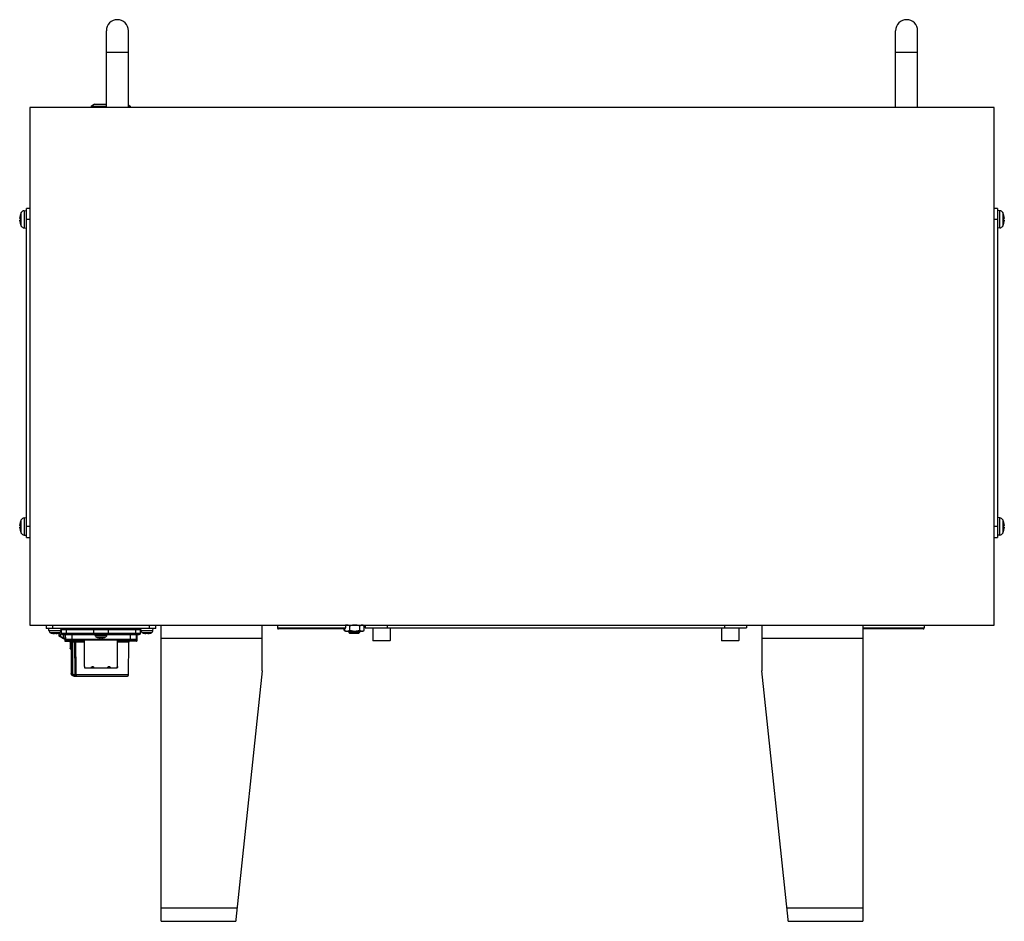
# Model space of a CAD drawing. Header units: millimetres. Extents: x 0 to 2970, y 0 to 2100.
# Tile 34 of 55: x 1663 to 2112, y 834 to 1245. Entities that reach past the tile are written whole.
import ezdxf

# ---------------------------------------------------------------- set-up
doc = ezdxf.new("R2010")
doc.units = ezdxf.units.MM
doc.header["$LTSCALE"] = 0.2

# ---------------------------------------------------------------- blocks, each defined once
blk = doc.blocks.new('A$C38c78ee2')
for p, q in [((-185, 0), (-185, 35)), ((-175, 0), (-175, 35)), ((175, 0), (175, 35)), ((185, 0), (185, 35)), ((-175, 25), (-185, 25)), ((185, 25), (175, 25)), ((-220, 0), (-220, -236)), ((220, 0), (-220, 0)), ((-190.5, 1.5), (-192, 0.5)), ((-185, 0.5), (-192, 0.5)), ((-192, 0), (-192, 0.5)), ((-190.5, 1.5), (-185, 1.5)), ((-175, 1.17), (-174, 0.5)), ((-174, 0.5), (-175, 0.5)), ((-174, 0), (-174, 0.5)), ((220, -236), (220, 0)), ((-224.21, -48.77), (-224.21, -48.79)), ((-223.83, -54.07), (-223.83, -47.93)), ((-222.56, -47.09), (-221.5, -47)), ((-222.56, -47.09), (-222.56, -54.91)), ((-221.5, -196), (-221.5, -46)), ((-220, -46), (-221.5, -46)), ((221.5, -46), (220, -46)), ((221.5, -46), (221.5, -196)), ((222.56, -47.09), (221.5, -47)), ((222.56, -54.91), (222.56, -47.09)), ((223.83, -47.93), (223.83, -54.07)), ((224.21, -48.79), (224.21, -48.77)), ((-224.21, -50.72), (-224.21, -51.28)), ((-224.21, -50.72), (-224.21, -51.28)), ((-224.21, -53.21), (-224.21, -53.23)), ((-221.5, -51), (-220, -51)), ((220, -51), (221.5, -51)), ((224.21, -51.28), (224.21, -50.72)), ((224.21, -51.28), (224.21, -50.72)), ((224.21, -53.23), (224.21, -53.21)), ((-222.56, -54.91), (-221.5, -55)), ((222.56, -54.91), (221.5, -55)), ((-223.83, -194.07), (-223.83, -187.93)), ((-222.56, -187.09), (-221.5, -187)), ((-222.56, -187.09), (-222.56, -194.91)), ((222.56, -187.09), (221.5, -187)), ((222.56, -194.91), (222.56, -187.09)), ((223.83, -187.93), (223.83, -194.07)), ((-224.21, -188.77), (-224.21, -188.79)), ((-224.21, -190.72), (-224.21, -191.28)), ((-224.21, -190.72), (-224.21, -191.28)), ((-220, -191), (-221.5, -191)), ((221.5, -191), (220, -191)), ((224.21, -188.79), (224.21, -188.77)), ((224.21, -191.28), (224.21, -190.72)), ((224.21, -191.28), (224.21, -190.72)), ((-224.21, -193.21), (-224.21, -193.23)), ((-222.56, -194.91), (-221.5, -195)), ((-221.5, -196), (-220, -196)), ((220, -196), (221.5, -196)), ((222.56, -194.91), (221.5, -195)), ((224.21, -193.23), (224.21, -193.21)), ((-220, -236), (220, -236)), ((-212.5, -236), (-212.5, -237.5)), ((-162.5, -237.5), (-212.5, -237.5)), ((-211.21, -238.49), (-211.3, -237.5)), ((-209.5, -237.5), (-209.5, -236)), ((-205.79, -238.49), (-205.7, -237.5)), ((-205.74, -238), (-169.5, -238)), ((-205.5, -238), (-205.5, -237.5)), ((-205.47, -239.81), (-205.5, -238)), ((-205.15, -237.5), (-205.15, -238)), ((-203.38, -238), (-203.37, -239.81)), ((-200.85, -237.5), (-200.85, -238)), ((-200.4, -238), (-200.4, -237.5)), ((-191.07, -237.5), (-191.07, -238)), ((-190.78, -239.81), (-190.8, -238)), ((-184.2, -238), (-184.22, -239.81)), ((-183.93, -238), (-183.93, -237.5)), ((-174.6, -237.5), (-174.6, -238)), ((-174.15, -238), (-174.15, -237.5)), ((-171.63, -239.81), (-171.62, -238)), ((-169.85, -238), (-169.85, -237.5)), ((-169.53, -239.81), (-169.5, -238)), ((-169.5, -237.5), (-169.5, -238)), ((-169.5, -238), (-169.26, -238)), ((-169.21, -238.49), (-169.3, -237.5)), ((-165.5, -236), (-165.5, -237.5)), ((-163.79, -238.49), (-163.7, -237.5)), ((-162.5, -237.5), (-162.5, -236)), ((-160, -371), (-160, -236)), ((-114, -256.83), (-114, -236)), ((-107, -236), (-107, -237.25)), ((-107, -237.25), (-76, -237.25)), ((-76.5, -237.75), (-106.5, -237.75)), ((-76.61, -238.34), (-76.61, -237.75)), ((-76, -236), (-76, -237.25)), ((-74.02, -238.34), (-74.02, -236.36)), ((-69.41, -238.34), (-69.41, -236.36)), ((-68, -236), (-67.55, -236.26)), ((-67.39, -238.34), (-67.39, -236.36)), ((-67, -236), (-67, -237.2)), ((-67, -237.2), (107, -237.2)), ((-63.3, -237.2), (-63.5, -237.4)), ((-55.5, -237.4), (-63.5, -237.4)), ((-63.5, -237.4), (-63.5, -243)), ((-57, -236), (-57, -237.2)), ((-55.7, -237.2), (-55.5, -237.4)), ((-55.5, -237.4), (-55.5, -243)), ((95.7, -237.2), (95.5, -237.4)), ((103.5, -237.4), (95.5, -237.4)), ((95.5, -237.4), (95.5, -243)), ((97, -236), (97, -237.2)), ((103.3, -237.2), (103.5, -237.4)), ((103.5, -237.4), (103.5, -243)), ((107, -236), (107, -237.2)), ((114, -236), (114, -256.83)), ((160, -236), (160, -371)), ((160, -237.25), (188, -237.25)), ((187.5, -237.75), (160, -237.75)), ((188, -236), (188, -237.25)), ((-211.21, -238.49), (-205.79, -238.49)), ((-206.5, -239.48), (-210.5, -239.48)), ((-209.98, -239.68), (-209.96, -239.68)), ((-209.95, -239.68), (-209.95, -239.68)), ((-208.73, -239.68), (-208.27, -239.68)), ((-208.73, -239.68), (-208.27, -239.68)), ((-207.05, -239.68), (-207.05, -239.68)), ((-207.04, -239.68), (-207.02, -239.68)), ((-206.7, -240.15), (-206.7, -240.73)), ((-205.33, -240.15), (-206.7, -240.15)), ((-206.45, -239.9), (-205.46, -239.9)), ((-205.85, -241.36), (-204.6, -242.09)), ((-205.83, -241.15), (-205.83, -240.15)), ((-205.83, -241.15), (-204.58, -241.87)), ((-169.53, -239.81), (-205.47, -239.81)), ((-204.97, -240.3), (-170.03, -240.3)), ((-204.6, -242.09), (-204.6, -242.09)), ((-204.58, -241.87), (-204.58, -240.3)), ((-204, -240.3), (-204, -243.05)), ((-203.56, -242.51), (-203.6, -240.3)), ((-171.44, -242.51), (-203.56, -242.51)), ((-200.8, -240.3), (-200.8, -242.8)), ((-190.21, -240.49), (-190.23, -240.3)), ((-190.21, -240.49), (-184.79, -240.49)), ((-185.5, -241.48), (-189.5, -241.48)), ((-188.98, -241.68), (-188.96, -241.68)), ((-188.95, -241.68), (-188.95, -241.68)), ((-187.73, -241.68), (-187.27, -241.68)), ((-187.73, -241.68), (-187.27, -241.68)), ((-186.05, -241.68), (-186.05, -241.68)), ((-186.04, -241.68), (-186.02, -241.68)), ((-184.79, -240.49), (-184.77, -240.3)), ((-174.2, -240.3), (-174.2, -242.8)), ((-171.4, -240.3), (-171.44, -242.51)), ((-171, -243.05), (-171, -240.3)), ((-171, -242.28), (-171, -242.28)), ((-169.21, -238.49), (-163.79, -238.49)), ((-164.5, -239.48), (-168.5, -239.48)), ((-167.98, -239.68), (-167.96, -239.68)), ((-167.95, -239.68), (-167.95, -239.68)), ((-166.73, -239.68), (-166.27, -239.68)), ((-166.73, -239.68), (-166.27, -239.68)), ((-165.05, -239.68), (-165.05, -239.68)), ((-165.04, -239.68), (-165.02, -239.68)), ((-160, -242), (-114, -242)), ((-76, -238.7), (-76.45, -238.44)), ((-76, -238.7), (-68, -238.7)), ((-74.5, -238.7), (-74.5, -239.31)), ((-74.5, -239.31), (-69.5, -239.31)), ((-74.01, -239.8), (-74.5, -239.31)), ((-74.02, -238.7), (-74.02, -239.79)), ((-69.99, -239.8), (-74.01, -239.8)), ((-69.99, -239.8), (-69.5, -239.31)), ((-69.98, -239.79), (-69.98, -238.7)), ((-69.5, -238.7), (-69.5, -239.31)), ((-68, -238.7), (-67.55, -238.44)), ((114, -242), (160, -242)), ((-197.43, -243.05), (-204, -243.05)), ((-203.75, -243.3), (-196.66, -243.3)), ((-199.35, -243.8), (-201.6, -243.8)), ((-201.6, -243.8), (-201.6, -246.67)), ((-201.6, -246.67), (-201.01, -246.8)), ((-201.52, -246.77), (-201.02, -246.88)), ((-201.02, -246.82), (-201.02, -258)), ((-201.01, -246.8), (-201.01, -258)), ((-201, -242.8), (-201, -243.05)), ((-201, -243.3), (-201, -243.05)), ((-174.2, -242.8), (-200.8, -242.8)), ((-200.79, -258), (-200.79, -243.8)), ((-200.32, -258), (-200.32, -243.3)), ((-199.26, -258.7), (-199.35, -243.8)), ((-199.07, -243.8), (-199.35, -243.8)), ((-199.35, -243.8), (-199.35, -243.8)), ((-195, -243.8), (-199.07, -243.8)), ((-197.43, -243.05), (-197.18, -242.8)), ((-197.29, -243.19), (-197.43, -243.05)), ((-197.43, -243.3), (-197.43, -243.05)), ((-197.29, -243.19), (-196.89, -242.8)), ((-197.29, -243.19), (-196.52, -243.19)), ((-196.52, -243.19), (-196.52, -242.8)), ((-196.25, -243.21), (-196.25, -243.21)), ((-195.36, -243.23), (-195.36, -242.8)), ((-195.36, -243.3), (-195.36, -243.23)), ((-195, -243.23), (-195.36, -243.23)), ((-195, -243.3), (-195.36, -243.3)), ((-195, -254.84), (-195, -242.8)), ((-180, -254.84), (-180, -242.8)), ((-179.64, -243.23), (-180, -243.23)), ((-179.64, -243.3), (-180, -243.3)), ((-174.8, -243.8), (-180, -243.8)), ((-179.64, -242.8), (-179.64, -243.23)), ((-179.64, -243.3), (-179.64, -243.23)), ((-178.75, -243.21), (-178.75, -243.21)), ((-178.48, -242.8), (-178.48, -243.19)), ((-177.71, -243.19), (-178.48, -243.19)), ((-171.25, -243.3), (-178.34, -243.3)), ((-178.11, -242.8), (-177.71, -243.19)), ((-177.82, -242.8), (-177.57, -243.05)), ((-177.71, -243.19), (-177.57, -243.05)), ((-177.57, -243.3), (-177.57, -243.05)), ((-177.57, -243.05), (-174, -243.05)), ((-174.88, -258.7), (-174.8, -243.8)), ((-174, -243.3), (-174, -242.8)), ((-174, -243.05), (-171, -243.05)), ((-63.5, -243), (-55.5, -243)), ((-63.3, -243.2), (-63.5, -243)), ((-55.7, -243.2), (-63.3, -243.2)), ((-55.7, -243.2), (-55.5, -243)), ((95.5, -243), (103.5, -243)), ((95.7, -243.2), (95.5, -243)), ((103.3, -243.2), (95.7, -243.2)), ((103.3, -243.2), (103.5, -243)), ((-194.96, -255.5), (-180.04, -255.5)), ((-201.02, -258), (-200.32, -258)), ((-199.76, -259.18), (-199.76, -259.18)), ((-199.76, -259.2), (-175.38, -259.2)), ((-199.57, -258.7), (-199.57, -259.2)), ((-199.57, -258.7), (-199.26, -258.7)), ((-199.26, -259.2), (-199.26, -258.7)), ((-198.99, -258.7), (-199.26, -258.7)), ((-174.88, -258.7), (-198.99, -258.7)), ((-114, -256.83), (-125.92, -370.2)), ((125.92, -370.2), (114, -256.83)), ((-125.37, -365), (-160, -365)), ((160, -365), (125.37, -365)), ((-160, -371), (-126, -371)), ((-126, -370.2), (-126, -371)), ((-126, -370.2), (-125.92, -370.2)), ((125.92, -370.2), (126, -370.2)), ((126, -371), (126, -370.2)), ((126, -371), (160, -371))]:
    blk.add_line(p, q)
for centre, radius, start, end in [((-180, 35), 5, 0, 180), ((180, 35), 5, 0, 180), ((-218.1, -51), 6.5, 151.8273, 159.9604), ((-224.09, -48.82), 0.125, 159.9604, 178.1852), ((-222.42, -48.69), 1.6, 95, 151.8273), ((222.42, -48.69), 1.6, 28.1727, 85), ((218.1, -51), 6.5, 20.0396, 28.1727), ((224.09, -48.82), 0.125, 1.8148, 20.0396), ((-224.09, -53.18), 0.125, 181.8148, 200.0396), ((-218.1, -51), 6.5, 200.0396, 208.1727), ((218.1, -51), 6.5, 331.8273, 339.9604), ((224.09, -53.18), 0.125, 339.9604, 358.1852), ((-222.42, -53.31), 1.6, 208.1727, 265), ((222.42, -53.31), 1.6, 275, 331.8273), ((-218.1, -191), 6.5, 151.8273, 159.9604), ((-222.42, -188.69), 1.6, 95, 151.8273), ((222.42, -188.69), 1.6, 28.1727, 85), ((218.1, -191), 6.5, 20.0396, 28.1727), ((-224.09, -188.82), 0.125, 159.9604, 178.1852), ((224.09, -188.82), 0.125, 1.8148, 20.0396), ((-224.09, -193.18), 0.125, 181.8148, 200.0396), ((-218.1, -191), 6.5, 200.0396, 208.1727), ((-222.42, -193.31), 1.6, 208.1727, 265), ((222.42, -193.31), 1.6, 275, 331.8273), ((218.1, -191), 6.5, 331.8273, 339.9604), ((224.09, -193.18), 0.125, 339.9604, 358.1852), ((-106.5, -237.25), 0.5, 180, 269.9999), ((-76.5, -237.25), 0.5, 270.0001, 0), ((187.5, -237.25), 0.5, 270.0001, 0), ((-210.02, -238.38), 1.2, 185, 246.4529), ((-208.5, -234.9), 5, 246.4529, 252.7513), ((-209.95, -239.58), 0.101, 252.7513, 270), ((-207.05, -239.58), 0.101, 270, 287.2487), ((-208.5, -234.9), 5, 287.2487, 293.5471), ((-206.45, -240.15), 0.25, 90, 180), ((-206.45, -240.73), 0.25, 180.002, 239.9935), ((-206.98, -238.38), 1.2, 293.5471, 355), ((-204.97, -239.8), 0.5, 181, 270), ((-203.26, -242.5), 0.3, 181, 270), ((-189.02, -240.38), 1.2, 185, 246.4529), ((-187.5, -236.9), 5, 246.4529, 252.7513), ((-188.95, -241.58), 0.101, 252.7513, 270), ((-186.05, -241.58), 0.101, 270, 287.2487), ((-187.5, -236.9), 5, 287.2487, 293.5471), ((-185.98, -240.38), 1.2, 293.5471, 355), ((-171.74, -242.5), 0.3, 270, 359), ((-170.03, -239.8), 0.5, 270, 359), ((-168.02, -238.38), 1.2, 185, 246.4529), ((-166.5, -234.9), 5, 246.4529, 252.7513), ((-167.95, -239.58), 0.101, 252.7513, 270), ((-165.05, -239.58), 0.101, 270, 287.2487), ((-166.5, -234.9), 5, 287.2487, 293.5471), ((-164.98, -238.38), 1.2, 293.5471, 355), ((-203.75, -243.05), 0.25, 180, 270), ((-202.1, -243.8), 0.5, 0, 90), ((-174.3, -243.8), 0.5, 90, 179.7), ((-171.25, -243.05), 0.25, 270, 359.9999), ((-175.38, -258.7), 0.5, 270, 359.7)]:
    blk.add_arc(centre, radius, start, end)
for centre, major_axis, ratio, start_param, end_param in [((-218.11, -51.01), (-3.28, 5.61), 0.994887, 0.694859, 0.933843), ((218.11, -51.01), (-3.28, -5.61), 0.994887, 2.207749, 2.446734), ((-218.11, -51.14), (-6.47, 0.57), 0.051018, 0.109598, 0.348583), ((-218.11, -50.86), (-6.47, -0.57), 0.051018, 5.934603, 6.173587), ((-218.11, -50.99), (3.28, 5.61), 0.994887, 2.207749, 2.446734), ((218.11, -51.14), (6.47, 0.57), 0.051018, 5.934603, 6.173587), ((218.11, -50.86), (6.47, -0.57), 0.051018, 0.109598, 0.348583), ((218.11, -50.99), (3.28, -5.61), 0.994887, 0.694859, 0.933843), ((-218.11, -191.01), (-3.28, 5.61), 0.994887, 0.694859, 0.933843), ((-218.11, -191.14), (-6.47, 0.57), 0.051018, 0.109598, 0.348583), ((-218.11, -190.86), (-6.47, -0.57), 0.051018, 5.934603, 6.173587), ((-218.11, -190.99), (3.28, 5.61), 0.994887, 2.207749, 2.446734), ((218.11, -191.01), (-3.28, -5.61), 0.994887, 2.207749, 2.446734), ((218.11, -191.14), (6.47, 0.57), 0.051018, 5.934603, 6.173587), ((218.11, -190.86), (6.47, -0.57), 0.051018, 0.109598, 0.348583), ((218.11, -190.99), (3.28, -5.61), 0.994887, 0.694859, 0.933843), ((-208.5, -234.92), (-4.98, -0.45), 0.996164, 1.183454, 1.389516), ((-208.33, -234.92), (-0.44, -4.98), 0.007867, 0.091607, 0.297669), ((-208.67, -234.92), (0.44, -4.98), 0.007867, 5.985516, 6.191578), ((-208.5, -234.92), (-4.98, 0.45), 0.996164, 1.752076, 1.958139), ((-205.73, -241.15), (-0.125, -0.217), 0.374458, 4.925295, 6.283134), ((-205.73, -240.15), (0, 0.25), 0.422618, 0, 1.570796), ((-204.47, -241.87), (-0.125, -0.217), 0.374455, 4.925301, 6.281862), ((-203.85, -242.23), (-0.125, -0.217), 0.89881, 5.191064, 6.139884), ((-203.09, -239.8), (0, -0.5), 0.549899, 4.729842, 6.283185), ((-190.51, -239.8), (0, -0.5), 0.549899, 4.729842, 6.283185), ((-187.5, -236.92), (-4.98, -0.45), 0.996164, 1.183454, 1.389516), ((-187.33, -236.92), (-0.44, -4.98), 0.007867, 0.091607, 0.297669), ((-187.67, -236.92), (0.44, -4.98), 0.007867, 5.985516, 6.191578), ((-187.5, -236.92), (-4.98, 0.45), 0.996164, 1.752076, 1.958139), ((-184.49, -239.8), (0, -0.5), 0.549899, 0, 1.553343), ((-171.91, -239.8), (0, -0.5), 0.549899, 0, 1.553343), ((-166.5, -234.92), (-4.98, -0.45), 0.996164, 1.183454, 1.389516), ((-166.33, -234.92), (-0.44, -4.98), 0.007867, 0.091607, 0.297669), ((-166.67, -234.92), (0.44, -4.98), 0.007867, 5.985516, 6.191578), ((-166.5, -234.92), (-4.98, 0.45), 0.996164, 1.752076, 1.958139), ((-201.26, -243.8), (0, 0.5), 0.942375, 4.712389, 6.283185), ((-199.35, -243.8), (-0.3, -0.001), 0.005236, 3.565821, 4.712371), ((-197.43, -243.05), (0, -0.25), 0.707107, 0, 0.955321), ((-196.66, -243.05), (0, -0.25), 0.707101, 6.283152, 7.238486), ((-178.34, -243.05), (0, -0.25), 0.707101, 5.327884, 6.283222), ((-177.57, -243.05), (0, -0.25), 0.707107, 5.327873, 6.283182), ((-198.53, -258.7), (0, -0.5), 0.910228, 4.717625, 6.283185)]:
    blk.add_ellipse(centre, major_axis=major_axis, ratio=ratio, start_param=start_param, end_param=end_param)
for points, knots in [([(-224.55, -50.61), (-224.55, -50.61), (-224.56, -50.6), (-224.56, -50.56), (-224.56, -50.53), (-224.56, -50.47), (-224.56, -50.43), (-224.56, -50.36), (-224.55, -50.33), (-224.55, -50.3)], [0, 0, 0, 0, 0.01249978, 0.01249978, 0.02499956, 0.02499956, 0.03752367, 0.03752367, 0.04667661, 0.04667661, 0.04667661, 0.04667661]), ([(-224.55, -51.7), (-224.55, -51.66), (-224.56, -51.62), (-224.56, -51.54), (-224.56, -51.5), (-224.56, -51.45), (-224.56, -51.42), (-224.56, -51.4), (-224.55, -51.39), (-224.55, -51.39)], [0, 0, 0, 0, 0.01249978, 0.01249978, 0.02499956, 0.02499956, 0.03752367, 0.03752367, 0.04667661, 0.04667661, 0.04667661, 0.04667661]), ([(224.55, -50.3), (224.55, -50.34), (224.56, -50.38), (224.56, -50.46), (224.56, -50.5), (224.56, -50.55), (224.56, -50.58), (224.56, -50.6), (224.55, -50.61), (224.55, -50.61)], [0, 0, 0, 0, 0.01249978, 0.01249978, 0.02499956, 0.02499956, 0.03752367, 0.03752367, 0.04667661, 0.04667661, 0.04667661, 0.04667661]), ([(224.55, -51.39), (224.55, -51.39), (224.56, -51.4), (224.56, -51.44), (224.56, -51.47), (224.56, -51.53), (224.56, -51.57), (224.56, -51.64), (224.55, -51.67), (224.55, -51.7)], [0, 0, 0, 0, 0.01249978, 0.01249978, 0.02499956, 0.02499956, 0.03752367, 0.03752367, 0.04667661, 0.04667661, 0.04667661, 0.04667661]), ([(-224.55, -190.61), (-224.55, -190.61), (-224.56, -190.6), (-224.56, -190.56), (-224.56, -190.53), (-224.56, -190.47), (-224.56, -190.43), (-224.56, -190.36), (-224.55, -190.33), (-224.55, -190.3)], [0, 0, 0, 0, 0.01249978, 0.01249978, 0.02499956, 0.02499956, 0.03752367, 0.03752367, 0.04667661, 0.04667661, 0.04667661, 0.04667661]), ([(-224.55, -191.7), (-224.55, -191.66), (-224.56, -191.62), (-224.56, -191.54), (-224.56, -191.5), (-224.56, -191.45), (-224.56, -191.42), (-224.56, -191.4), (-224.55, -191.39), (-224.55, -191.39)], [0, 0, 0, 0, 0.01249978, 0.01249978, 0.02499956, 0.02499956, 0.03752367, 0.03752367, 0.04667661, 0.04667661, 0.04667661, 0.04667661]), ([(224.55, -190.3), (224.55, -190.34), (224.56, -190.38), (224.56, -190.46), (224.56, -190.5), (224.56, -190.55), (224.56, -190.58), (224.56, -190.6), (224.55, -190.61), (224.55, -190.61)], [0, 0, 0, 0, 0.01249978, 0.01249978, 0.02499956, 0.02499956, 0.03752367, 0.03752367, 0.04667661, 0.04667661, 0.04667661, 0.04667661]), ([(224.55, -191.39), (224.55, -191.39), (224.56, -191.4), (224.56, -191.44), (224.56, -191.47), (224.56, -191.53), (224.56, -191.57), (224.56, -191.64), (224.55, -191.67), (224.55, -191.7)], [0, 0, 0, 0, 0.01249978, 0.01249978, 0.02499956, 0.02499956, 0.03752367, 0.03752367, 0.04667661, 0.04667661, 0.04667661, 0.04667661]), ([(-208.76, -239.87), (-208.76, -239.87), (-208.76, -239.88), (-208.78, -239.88), (-208.8, -239.88), (-208.84, -239.88), (-208.86, -239.88), (-208.91, -239.88), (-208.93, -239.87), (-208.96, -239.87)], [0, 0, 0, 0, 0.00749492, 0.00749492, 0.01498984, 0.01498984, 0.02248639, 0.02248639, 0.02966793, 0.02966793, 0.02966793, 0.02966793]), ([(-208.04, -239.87), (-208.07, -239.87), (-208.1, -239.88), (-208.14, -239.88), (-208.17, -239.88), (-208.2, -239.88), (-208.22, -239.88), (-208.24, -239.88), (-208.24, -239.87), (-208.24, -239.87)], [0, 0, 0, 0, 0.00749492, 0.00749492, 0.01498984, 0.01498984, 0.02248639, 0.02248639, 0.02966793, 0.02966793, 0.02966793, 0.02966793]), ([(-205.83, -241.15), (-205.96, -241.08), (-206.09, -241.03), (-206.2, -240.97), (-206.27, -240.94), (-206.36, -240.89), (-206.45, -240.85), (-206.46, -240.85), (-206.46, -240.84), (-206.47, -240.84), (-206.58, -240.79), (-206.62, -240.77), (-206.63, -240.77), (-206.66, -240.75), (-206.7, -240.73), (-206.7, -240.73)], [0, 0, 0, 0, 0.25, 0.25, 0.25, 0.5, 0.5, 0.5, 0.510786, 0.510786, 0.510786, 0.75, 0.75, 0.75, 1, 1, 1, 1]), ([(-206.57, -240.95), (-206.57, -240.95), (-206.57, -240.95), (-206.57, -240.95), (-206.57, -240.95), (-206.56, -240.95), (-206.56, -240.96), (-206.55, -240.96), (-206.55, -240.96), (-206.54, -240.97), (-206.54, -240.97), (-206.53, -240.97), (-206.53, -240.97), (-206.53, -240.98), (-206.52, -240.98), (-206.52, -240.98), (-206.51, -240.98), (-206.49, -241), (-206.44, -241.02), (-206.43, -241.03), (-206.41, -241.05), (-206.38, -241.06), (-206.38, -241.06), (-206.37, -241.06), (-206.37, -241.07), (-206.35, -241.08), (-206.33, -241.09), (-206.31, -241.1), (-206.28, -241.12), (-206.24, -241.14), (-206.2, -241.16), (-206.18, -241.18), (-206.16, -241.19), (-206.13, -241.2), (-206.11, -241.22), (-206.07, -241.24), (-206.02, -241.27), (-206.01, -241.27), (-206, -241.28), (-206, -241.28), (-205.93, -241.32), (-205.88, -241.35), (-205.85, -241.36)], [0, 0, 0, 0, 0.029267, 0.029267, 0.029267, 0.125, 0.125, 0.125, 0.175993, 0.175993, 0.175993, 0.22942, 0.22942, 0.22942, 0.25, 0.25, 0.25, 0.392857, 0.392857, 0.392857, 0.478232, 0.478232, 0.478232, 0.5, 0.5, 0.5, 0.562869, 0.562869, 0.562869, 0.684796, 0.684796, 0.684796, 0.75, 0.75, 0.75, 0.863283, 0.863283, 0.863283, 0.875, 0.875, 0.875, 1, 1, 1, 1]), ([(-204.36, -242.23), (-204.36, -242.23), (-204.36, -242.23), (-204.36, -242.23), (-204.27, -242.28), (-204.21, -242.31), (-204.18, -242.33), (-204.13, -242.36), (-204.09, -242.39), (-204.05, -242.41), (-204.03, -242.42), (-204.02, -242.43), (-204, -242.43)], [0.2489596, 0.2489596, 0.2489596, 0.2489596, 0.25, 0.25, 0.25, 0.5, 0.5, 0.5, 0.75, 0.75, 0.75, 0.9063385, 0.9063385, 0.9063385, 0.9063385]), ([(-187.76, -241.87), (-187.76, -241.87), (-187.76, -241.88), (-187.78, -241.88), (-187.8, -241.88), (-187.84, -241.88), (-187.86, -241.88), (-187.91, -241.88), (-187.93, -241.87), (-187.96, -241.87)], [0, 0, 0, 0, 0.00749492, 0.00749492, 0.01498984, 0.01498984, 0.02248639, 0.02248639, 0.02966793, 0.02966793, 0.02966793, 0.02966793]), ([(-187.04, -241.87), (-187.07, -241.87), (-187.1, -241.88), (-187.14, -241.88), (-187.17, -241.88), (-187.2, -241.88), (-187.22, -241.88), (-187.24, -241.88), (-187.24, -241.87), (-187.24, -241.87)], [0, 0, 0, 0, 0.00749492, 0.00749492, 0.01498984, 0.01498984, 0.02248639, 0.02248639, 0.02966793, 0.02966793, 0.02966793, 0.02966793]), ([(-166.76, -239.87), (-166.76, -239.87), (-166.76, -239.88), (-166.78, -239.88), (-166.8, -239.88), (-166.84, -239.88), (-166.86, -239.88), (-166.91, -239.88), (-166.93, -239.87), (-166.96, -239.87)], [0, 0, 0, 0, 0.00749492, 0.00749492, 0.01498984, 0.01498984, 0.02248639, 0.02248639, 0.02966793, 0.02966793, 0.02966793, 0.02966793]), ([(-166.04, -239.87), (-166.07, -239.87), (-166.1, -239.88), (-166.14, -239.88), (-166.17, -239.88), (-166.2, -239.88), (-166.22, -239.88), (-166.24, -239.88), (-166.24, -239.87), (-166.24, -239.87)], [0, 0, 0, 0, 0.00749492, 0.00749492, 0.01498984, 0.01498984, 0.02248639, 0.02248639, 0.02966793, 0.02966793, 0.02966793, 0.02966793]), ([(-200.8, -242.8), (-201.12, -242.8), (-201.43, -242.8), (-201.73, -242.8), (-202.03, -242.8), (-202.3, -242.8), (-202.54, -242.8), (-202.78, -242.8), (-202.96, -242.8), (-203.08, -242.8), (-203.2, -242.8), (-203.26, -242.8), (-203.26, -242.8)], [0, 0, 0, 0, 0.25, 0.25, 0.25, 0.5, 0.5, 0.5, 0.75, 0.75, 0.75, 1, 1, 1, 1]), ([(-202.49, -243.3), (-202.54, -243.3), (-202.62, -243.3), (-202.81, -243.3), (-202.92, -243.3), (-203.05, -243.3)], [0, 0, 0, 0, 0.04741483, 0.04741483, 0.09898261, 0.09898261, 0.09898261, 0.09898261]), ([(-202.48, -243.3), (-202.53, -243.3), (-202.6, -243.3), (-202.79, -243.3), (-202.91, -243.3), (-203.05, -243.3)], [0, 0, 0, 0, 0.0455132, 0.0455132, 0.1012581, 0.1012581, 0.1012581, 0.1012581]), ([(-201.52, -246.77), (-201.53, -246.77), (-201.54, -246.77), (-201.56, -246.75), (-201.57, -246.75), (-201.58, -246.73), (-201.59, -246.72), (-201.6, -246.7), (-201.6, -246.69), (-201.6, -246.68), (-201.6, -246.68), (-201.6, -246.67)], [0, 0, 0, 0, 0.00319071, 0.00319071, 0.00644338, 0.00644338, 0.00969383, 0.00969383, 0.01294437, 0.01294437, 0.01355583, 0.01355583, 0.01355583, 0.01355583]), ([(-201.01, -246.8), (-201.01, -246.8), (-201.01, -246.8), (-201.02, -246.81), (-201.02, -246.82), (-201.02, -246.82)], [-0.000815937, -0.000815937, -0.000815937, -0.000815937, 0, 0, 0.003122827, 0.003122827, 0.003122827, 0.003122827]), ([(-199.47, -243.3), (-199.46, -243.3), (-199.44, -243.3), (-199.42, -243.3), (-199.41, -243.31), (-199.4, -243.31), (-199.39, -243.31), (-199.39, -243.31), (-199.38, -243.31), (-199.35, -243.32), (-199.32, -243.34), (-199.29, -243.35), (-199.27, -243.37), (-199.25, -243.38), (-199.23, -243.4), (-199.21, -243.42), (-199.2, -243.43), (-199.19, -243.44), (-199.19, -243.45), (-199.17, -243.47), (-199.16, -243.49), (-199.13, -243.54), (-199.1, -243.6), (-199.08, -243.69), (-199.07, -243.76), (-199.07, -243.8)], [0, 0, 0, 0, 0.00512698, 0.00683153, 0.00853512, 0.00938688, 0.01023875, 0.01078315, 0.0117911, 0.01520277, 0.02049146, 0.02369061, 0.0269047, 0.03013719, 0.03339232, 0.03667523, 0.03832914, 0.03999146, 0.04092203, 0.04226031, 0.04617744, 0.0517875, 0.05915213, 0.06838531, 0.07946887, 0.07946887, 0.07946887, 0.07946887]), ([(-199.47, -243.3), (-199.44, -243.3), (-199.41, -243.34), (-199.39, -243.43), (-199.37, -243.47), (-199.36, -243.53), (-199.36, -243.59), (-199.35, -243.65), (-199.35, -243.73), (-199.35, -243.8)], [-1, -1, -1, -1, -0.5, -0.5, -0.5, -0.25, -0.25, -0.25, 0, 0, 0, 0]), ([(-196.05, -243.3), (-196.23, -243.3), (-196.39, -243.3), (-196.57, -243.3), (-196.6, -243.3), (-196.63, -243.3)], [0, 0, 0, 0, 0.05831405, 0.05831405, 0.06983001, 0.06983001, 0.06983001, 0.06983001]), ([(-195.36, -243.23), (-195.4, -243.23), (-195.43, -243.23), (-195.47, -243.23), (-195.62, -243.23), (-195.76, -243.22), (-195.9, -243.22), (-195.93, -243.22), (-195.96, -243.22), (-195.99, -243.22), (-196.02, -243.22), (-196.12, -243.21), (-196.27, -243.21), (-196.36, -243.2), (-196.42, -243.2), (-196.46, -243.2), (-196.5, -243.2), (-196.52, -243.19), (-196.52, -243.19)], [0, 0, 0, 0, 0.0783462, 0.0783462, 0.0783462, 0.4263239, 0.4263239, 0.4263239, 0.5, 0.5, 0.5, 0.75, 0.75, 0.75, 0.8816479, 0.8816479, 0.8816479, 0.9999884, 0.9999884, 0.9999884, 0.9999884]), ([(-195.38, -243.3), (-195.56, -243.3), (-195.76, -243.3), (-195.97, -243.3), (-196, -243.3), (-196.02, -243.3), (-196.05, -243.3)], [-0.9871895, -0.9871895, -0.9871895, -0.9871895, -0.5625413, -0.5625413, -0.5625413, -0.5088364, -0.5088364, -0.5088364, -0.5088364]), ([(-178.48, -243.19), (-178.48, -243.19), (-178.5, -243.2), (-178.54, -243.2), (-178.58, -243.2), (-178.64, -243.2), (-178.73, -243.21), (-178.84, -243.21), (-178.94, -243.21), (-179.01, -243.22), (-179.04, -243.22), (-179.07, -243.22), (-179.09, -243.22), (-179.27, -243.22), (-179.45, -243.23), (-179.64, -243.23)], [0.000005, 0.000005, 0.000005, 0.000005, 0.1178899, 0.1178899, 0.1178899, 0.25, 0.25, 0.25, 0.5, 0.5, 0.5, 0.5722247, 0.5722247, 0.5722247, 1, 1, 1, 1]), ([(-179.01, -243.3), (-179.01, -243.3), (-179.02, -243.3), (-179.03, -243.3), (-179.24, -243.3), (-179.45, -243.3), (-179.62, -243.3)], [-0.451993, -0.451993, -0.451993, -0.451993, -0.4388659, -0.4388659, -0.4388659, -0.0125929, -0.0125929, -0.0125929, -0.0125929]), ([(-171.74, -242.8), (-171.74, -242.8), (-171.8, -242.8), (-171.92, -242.8), (-172.04, -242.8), (-172.22, -242.8), (-172.46, -242.8), (-172.69, -242.8), (-172.97, -242.8), (-173.27, -242.8), (-173.57, -242.8), (-173.88, -242.8), (-174.2, -242.8)], [0, 0, 0, 0, 0.25, 0.25, 0.25, 0.5, 0.5, 0.5, 0.75, 0.75, 0.75, 1, 1, 1, 1]), ([(-195, -254.84), (-195, -254.85), (-195, -254.88), (-194.99, -254.95), (-194.99, -255.01), (-194.98, -255.2), (-194.97, -255.34), (-194.96, -255.5)], [-1.1929419, -1.1929419, -1.1929419, -1.1929419, -1.1721334, -1.1721334, -1.1433145, -1.1433145, -1.0898531, -1.0898531, -1.0898531, -1.0898531]), ([(-192.06, -255.5), (-191.98, -255.34), (-191.88, -255.2), (-191.71, -255.01), (-191.64, -254.95), (-191.49, -254.86), (-191.4, -254.84), (-191.24, -254.84), (-191.15, -254.86), (-190.99, -254.95), (-190.91, -255.01), (-190.73, -255.2), (-190.62, -255.34), (-190.52, -255.5)], [-1.31161, -1.31161, -1.31161, -1.31161, -1.2581378, -1.2581378, -1.2293251, -1.2293251, -1.2005123, -1.2005123, -1.1716995, -1.1716995, -1.1428867, -1.1428867, -1.0894145, -1.0894145, -1.0894145, -1.0894145]), ([(-184.63, -255.5), (-184.53, -255.34), (-184.42, -255.2), (-184.23, -255.01), (-184.16, -254.95), (-183.99, -254.86), (-183.9, -254.84), (-183.74, -254.84), (-183.65, -254.86), (-183.49, -254.95), (-183.42, -255.01), (-183.25, -255.2), (-183.15, -255.34), (-183.07, -255.5)], [-1.3120511, -1.3120511, -1.3120511, -1.3120511, -1.2585897, -1.2585897, -1.2297708, -1.2297708, -1.2009519, -1.2009519, -1.172133, -1.172133, -1.1433141, -1.1433141, -1.0898527, -1.0898527, -1.0898527, -1.0898527]), ([(-180.06, -255.5), (-180.05, -255.34), (-180.04, -255.2), (-180.02, -255.01), (-180.01, -254.95), (-180, -254.86), (-180, -254.84), (-180, -254.84), (-180, -254.86), (-180.01, -254.95), (-180.01, -255.01), (-180.02, -255.2), (-180.03, -255.34), (-180.04, -255.5)], [-1.3120515, -1.3120515, -1.3120515, -1.3120515, -1.2585901, -1.2585901, -1.2297712, -1.2297712, -1.2009523, -1.2009523, -1.1721334, -1.1721334, -1.1433145, -1.1433145, -1.0898531, -1.0898531, -1.0898531, -1.0898531]), ([(-199.76, -259.2), (-199.91, -259.2), (-200.05, -259.18), (-200.32, -259.08), (-200.45, -259.02), (-200.67, -258.84), (-200.76, -258.74), (-200.91, -258.51), (-200.96, -258.39), (-201.01, -258.17), (-201.02, -258.09), (-201.02, -258)], [0, 0, 0, 0, 0.0428113, 0.0428113, 0.0852467, 0.0852467, 0.1263561, 0.1263561, 0.1656855, 0.1656855, 0.1918331, 0.1918331, 0.1918331, 0.1918331]), ([(-199.76, -259.2), (-199.82, -259.2), (-199.92, -259.19), (-200.08, -259.16), (-200.23, -259.12), (-200.38, -259.05), (-200.49, -258.98), (-200.58, -258.91), (-200.64, -258.86), (-200.69, -258.8), (-200.75, -258.74), (-200.79, -258.68), (-200.83, -258.62), (-200.86, -258.58), (-200.88, -258.54), (-200.89, -258.51), (-200.9, -258.49), (-200.91, -258.47), (-200.92, -258.45), (-200.94, -258.41), (-200.96, -258.34), (-200.99, -258.24), (-201, -258.14), (-201.01, -258.06), (-201.01, -258.02), (-201.01, -258)], [0, 0, 0, 0, 0.0159548, 0.0318954, 0.0478849, 0.0638298, 0.079776, 0.0878159, 0.0958472, 0.1038157, 0.1117609, 0.1197171, 0.1277206, 0.1317352, 0.1357482, 0.1397527, 0.1417495, 0.1437416, 0.1458073, 0.1486905, 0.1569147, 0.1684366, 0.1791739, 0.1871284, 0.1922707, 0.1922707, 0.1922707, 0.1922707]), ([(-199.57, -259.2), (-199.72, -259.2), (-199.88, -259.17), (-200.02, -259.11), (-200.17, -259.06), (-200.3, -258.97), (-200.42, -258.86), (-200.53, -258.75), (-200.63, -258.62), (-200.69, -258.47), (-200.75, -258.32), (-200.79, -258.16), (-200.79, -258)], [0, 0, 0, 0, 0.25, 0.25, 0.25, 0.5, 0.5, 0.5, 0.75, 0.75, 0.75, 1, 1, 1, 1]), ([(-199.57, -258.7), (-199.59, -258.7), (-199.65, -258.7), (-199.72, -258.68), (-199.79, -258.67), (-199.85, -258.65), (-199.9, -258.62), (-199.96, -258.59), (-200.02, -258.55), (-200.09, -258.49), (-200.15, -258.43), (-200.19, -258.37), (-200.23, -258.32), (-200.26, -258.27), (-200.28, -258.22), (-200.3, -258.15), (-200.31, -258.08), (-200.32, -258.02), (-200.32, -258)], [0, 0, 0, 0, 0.0071408, 0.0166845, 0.0223409, 0.028564, 0.0342725, 0.0395922, 0.0490431, 0.0569127, 0.0649465, 0.0742618, 0.0794009, 0.0848584, 0.0907399, 0.0961446, 0.1054808, 0.1128321, 0.1128321, 0.1128321, 0.1128321])]:
    blk.add_open_spline(points, degree=3, knots=knots)
for points, weights in [([(-75.31, -236), (-75.65, -236), (-76, -236.11)], [1, 1.02089480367, 1.01878370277]), ([(-74.02, -236.36), (-74.71, -236), (-75.31, -236)], [1, 1.0379548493, 1]), ([(-71.71, -236), (-72.78, -236), (-74.02, -236.36)], [1, 1.0379548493, 1]), ([(-69.41, -236.36), (-70.64, -236), (-71.71, -236)], [1, 1.0379548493, 1]), ([(-68.4, -236), (-68.87, -236), (-69.41, -236.36)], [1, 1.0379548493, 1]), ([(-67.39, -236.36), (-67.93, -236), (-68.4, -236)], [1, 1.0379548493, 1]), ([(-76.61, -238.34), (-75.91, -238.7), (-75.31, -238.7)], [1, 1.0379548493, 1]), ([(-76.45, -238.44), (-76.52, -238.4), (-76.61, -238.34)], [1.00952015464, 1.00558061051, 1]), ([(-75.31, -238.7), (-74.71, -238.7), (-74.02, -238.34)], [1, 1.0379548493, 1]), ([(-74.02, -238.34), (-72.78, -238.7), (-71.71, -238.7)], [1, 1.0379548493, 1]), ([(-71.71, -238.7), (-70.64, -238.7), (-69.41, -238.34)], [1, 1.0379548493, 1]), ([(-69.41, -238.34), (-68.87, -238.7), (-68.4, -238.7)], [1, 1.0379548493, 1]), ([(-68.4, -238.7), (-67.93, -238.7), (-67.39, -238.34)], [1, 1.0379548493, 1])]:
    blk.add_rational_spline(points, weights, degree=2)
for points in [[(-204.36, -242.23), (-204.43, -242.18), (-204.51, -242.14), (-204.6, -242.09)], [(-204.08, -242.23), (-204.18, -242.16), (-204.37, -242.03), (-204.58, -241.87)], [(-204, -242.43), (-204.05, -242.4), (-204.11, -242.37), (-204.19, -242.33)], [(-204, -242.4), (-204, -242.33), (-204.03, -242.27), (-204.08, -242.23)], [(-199.07, -243.8), (-199.04, -248.77), (-199.01, -253.73), (-198.99, -258.7)], [(-196.63, -243.3), (-196.65, -243.3), (-196.66, -243.3), (-196.66, -243.3)], [(-195.36, -243.3), (-195.37, -243.3), (-195.37, -243.3), (-195.38, -243.3)], [(-179.62, -243.3), (-179.63, -243.3), (-179.63, -243.3), (-179.64, -243.3)], [(-178.49, -243.3), (-178.64, -243.3), (-178.82, -243.3), (-179.01, -243.3)], [(-178.34, -243.3), (-178.38, -243.3), (-178.43, -243.3), (-178.49, -243.3)], [(-172.02, -243.3), (-172.21, -243.3), (-172.37, -243.3), (-172.47, -243.3)], [(-172.02, -243.3), (-172.2, -243.3), (-172.36, -243.3), (-172.46, -243.3)], [(-200.28, -258.97), (-200.28, -258.97), (-200.28, -258.97), (-200.28, -258.97)], [(-199.98, -259.18), (-199.98, -259.18), (-199.99, -259.18), (-199.99, -259.18)]]:
    blk.add_open_spline(points, degree=3)

msp = doc.modelspace()

# ---------------------------------------------------------------- block references
msp.add_blockref('A$C38c78ee2', (1887.394, 1205.458))

doc.saveas('drawing.dxf')
